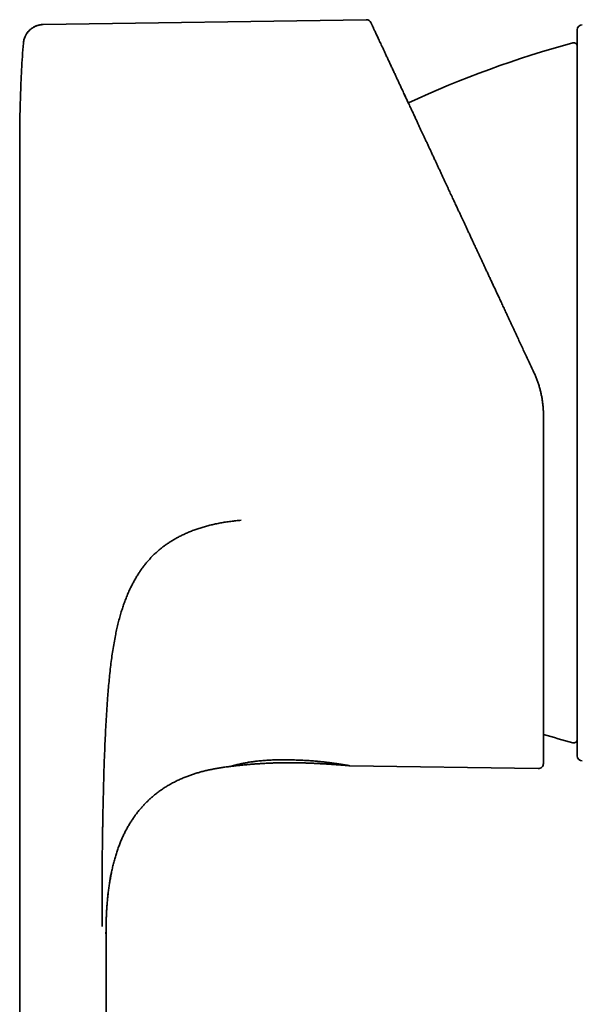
# Model space of a CAD drawing. Header units: millimetres. Extents: x 8 to 718, y 12 to 443.
# Tile 2 of 22: x 27 to 60, y 371 to 430. Entities that reach past the tile are written whole.
import ezdxf

# ---------------------------------------------------------------- set-up
doc = ezdxf.new("R2010")
doc.units = ezdxf.units.MM

msp = doc.modelspace()

# ---------------------------------------------------------------- linework, layer by layer
at = {"color": 7, "linetype": 'Continuous', "lineweight": 35}
for p, q in [((47.52, 429.607), (28.419, 429.321)), ((27.24, 428.211), (27.241, 428.207)), ((27.24, 428.211), (27.241, 428.207)), ((27.029, 329.054), (27.029, 419.304)), ((57.435, 408.761), (57.437, 408.76)), ((46.545, 385.516), (57.695, 385.349)), ((32.129, 327.941), (32.129, 375.584))]:
    msp.add_line(p, q, dxfattribs=at)
for centre, radius, start, end in [((47.525, 429.307), 0.3, 25, 90.85947), ((60.299, 429.004), 0.3, 90, 180), ((75.364, 370.305), 60, 105.08663, 114.99575), ((59.799, 428.044), 0.2, 0, 105.08663), ((75.364, 444.804), 60, 253.17696, 254.91337), ((59.799, 387.065), 0.2, 254.91337, 0), ((60.299, 386.104), 0.3, 180, 270), ((57.699, 385.649), 0.3, 269.14053, 0)]:
    msp.add_arc(centre, radius, start, end, dxfattribs=at)
for points, knots in [([(49.654, 425.451), (49.649, 425.463), (49.61, 425.545), (49.541, 425.692), (49.448, 425.893), (49.357, 426.089), (49.267, 426.281), (49.172, 426.485), (49.072, 426.7), (48.968, 426.922), (48.868, 427.136), (48.773, 427.341), (48.682, 427.536), (48.595, 427.722), (48.515, 427.893), (48.442, 428.049), (48.376, 428.192), (48.313, 428.327), (48.254, 428.454), (48.196, 428.578), (48.141, 428.697), (48.09, 428.806), (48.053, 428.885), (48.033, 428.928), (48.025, 428.944), (48.023, 428.949), (48.021, 428.954), (48.018, 428.959), (48.016, 428.963), (48.001, 428.996), (47.975, 429.052), (47.94, 429.127), (47.909, 429.194), (47.881, 429.253), (47.858, 429.303), (47.838, 429.345), (47.823, 429.378), (47.811, 429.403), (47.803, 429.421), (47.798, 429.432), (47.797, 429.434), (47.797, 429.434)], [0, 0, 0, 0, 0.004724, 0.032345, 0.059942, 0.087521, 0.11517, 0.143047, 0.178496, 0.213842, 0.249101, 0.284292, 0.319433, 0.354543, 0.389639, 0.420841, 0.451959, 0.483007, 0.513998, 0.544945, 0.578951, 0.612938, 0.642845, 0.656006, 0.65773, 0.659454, 0.661178, 0.662902, 0.664626, 0.66635, 0.697652, 0.72888, 0.760047, 0.791169, 0.822259, 0.853332, 0.882625, 0.911926, 0.941248, 0.970602, 1, 1, 1, 1]), ([(27.24, 428.211), (27.244, 428.245), (27.251, 428.314), (27.272, 428.416), (27.303, 428.52), (27.342, 428.615), (27.386, 428.702), (27.433, 428.78), (27.486, 428.855), (27.545, 428.926), (27.61, 428.992), (27.68, 429.054), (27.755, 429.11), (27.833, 429.159), (27.914, 429.202), (28.004, 429.242), (28.102, 429.275), (28.209, 429.301), (28.314, 429.317), (28.384, 429.319), (28.419, 429.321)], [0, 0, 0, 0, 0.0573117, 0.1163975, 0.1771052, 0.2392481, 0.2898558, 0.3411156, 0.3928903, 0.4450339, 0.4973936, 0.5498133, 0.6021355, 0.6542043, 0.7058687, 0.7569844, 0.8198948, 0.8815, 0.9415928, 1, 1, 1, 1]), ([(28.419, 429.316), (28.411, 429.316), (28.372, 429.317), (28.304, 429.31), (28.217, 429.298), (28.135, 429.279), (28.059, 429.257), (27.99, 429.231), (27.928, 429.204), (27.872, 429.177), (27.824, 429.149), (27.782, 429.123), (27.745, 429.097), (27.707, 429.07), (27.666, 429.037), (27.622, 428.998), (27.575, 428.953), (27.526, 428.899), (27.477, 428.838), (27.428, 428.769), (27.382, 428.691), (27.339, 428.605), (27.302, 428.512), (27.272, 428.412), (27.251, 428.31), (27.244, 428.241), (27.241, 428.207)], [0, 0, 0, 0, 0.013585, 0.065617, 0.115453, 0.162765, 0.207268, 0.24872, 0.286922, 0.321719, 0.352988, 0.380642, 0.404767, 0.430309, 0.459679, 0.492864, 0.529824, 0.57049, 0.614754, 0.66246, 0.713403, 0.767319, 0.823886, 0.882727, 0.943414, 1, 1, 1, 1]), ([(28.419, 429.316), (28.411, 429.316), (28.372, 429.317), (28.304, 429.31), (28.216, 429.298), (28.135, 429.279), (28.059, 429.257), (27.99, 429.231), (27.928, 429.204), (27.872, 429.177), (27.824, 429.149), (27.782, 429.123), (27.745, 429.097), (27.707, 429.07), (27.666, 429.037), (27.622, 428.998), (27.575, 428.953), (27.526, 428.899), (27.477, 428.838), (27.428, 428.769), (27.382, 428.691), (27.339, 428.605), (27.302, 428.512), (27.272, 428.412), (27.251, 428.31), (27.244, 428.241), (27.241, 428.207)], [0, 0, 0, 0, 0.013606, 0.0656369, 0.1154721, 0.1627835, 0.2072853, 0.2487362, 0.2869381, 0.3217338, 0.3530029, 0.380656, 0.4047808, 0.4303219, 0.4596916, 0.4928753, 0.5298345, 0.5704996, 0.6147622, 0.6624679, 0.7134098, 0.7673245, 0.8238903, 0.8827296, 0.9434148, 1, 1, 1, 1]), ([(28.419, 429.317), (28.419, 429.317), (28.419, 429.321), (28.419, 429.321), (28.419, 429.321)], [0, 0, 0, 0, 0.06101, 1, 1, 1, 1]), ([(28.419, 429.321), (28.419, 429.321), (28.419, 429.321), (28.419, 429.317), (28.419, 429.317)], [0, 0, 0, 0, 0.923666, 1, 1, 1, 1]), ([(59.999, 429.004), (59.999, 429.004), (59.999, 429.002), (59.999, 428.99), (59.999, 428.971), (59.999, 428.943), (59.999, 428.908), (59.999, 428.87), (59.999, 428.831), (59.999, 428.794), (59.999, 428.753), (59.999, 428.709), (59.999, 428.661), (59.999, 428.608), (59.999, 428.543), (59.999, 428.463), (59.999, 428.368), (59.999, 428.265), (59.999, 428.154), (59.999, 428.037), (59.999, 427.913), (59.999, 427.782), (59.999, 427.645), (59.999, 427.521), (59.999, 427.414), (59.999, 427.327), (59.999, 427.238), (59.999, 427.147), (59.999, 427.054), (59.999, 426.94), (59.999, 426.805), (59.999, 426.645), (59.999, 426.462), (59.999, 426.252), (59.999, 426.014), (59.999, 425.766), (59.999, 425.531), (59.999, 425.312), (59.999, 425.111), (59.999, 424.905), (59.999, 424.694), (59.999, 424.479), (59.999, 424.26), (59.999, 424.028), (59.999, 423.784), (59.999, 423.527), (59.999, 423.264), (59.999, 422.996), (59.999, 422.717), (59.999, 422.427), (59.999, 422.126), (59.999, 421.821), (59.999, 421.51), (59.999, 421.194), (59.999, 420.879), (59.999, 420.566), (59.999, 420.254), (59.999, 419.938), (59.999, 419.618), (59.999, 419.305), (59.999, 419), (59.999, 418.705), (59.999, 418.407), (59.999, 418.107), (59.999, 417.804), (59.999, 417.499), (59.999, 417.152), (59.999, 416.763), (59.999, 416.33), (59.999, 415.893), (59.999, 415.534), (59.999, 415.255), (59.999, 415.06), (59.999, 414.863), (59.999, 414.667), (59.999, 414.469), (59.999, 414.272), (59.999, 414.018), (59.999, 413.708), (59.999, 413.341), (59.999, 412.985), (59.999, 412.641), (59.999, 412.309), (59.999, 411.975), (59.999, 411.642), (59.999, 411.315), (59.999, 410.957), (59.999, 410.566), (59.999, 410.138), (59.999, 409.709), (59.999, 409.28), (59.999, 408.85), (59.999, 408.419), (59.999, 407.987), (59.999, 407.699), (59.999, 407.554)], [0, 0, 0, 0, 0.012204, 0.024391, 0.036564, 0.048729, 0.06089, 0.07305, 0.081243, 0.089439, 0.09764, 0.105847, 0.114061, 0.122633, 0.131343, 0.143523, 0.155689, 0.167846, 0.179998, 0.192151, 0.204091, 0.21604, 0.228001, 0.239979, 0.246724, 0.253462, 0.260194, 0.266921, 0.273644, 0.280363, 0.290916, 0.301465, 0.312013, 0.326143, 0.340282, 0.354439, 0.36862, 0.379162, 0.389688, 0.400201, 0.410705, 0.421202, 0.431695, 0.442187, 0.45373, 0.465279, 0.476838, 0.48841, 0.5, 0.512297, 0.524574, 0.536834, 0.549084, 0.561327, 0.573567, 0.58511, 0.596659, 0.608218, 0.61979, 0.63138, 0.641701, 0.652007, 0.662301, 0.672586, 0.682865, 0.69314, 0.703414, 0.717543, 0.731683, 0.74584, 0.76002, 0.766235, 0.772444, 0.778648, 0.784848, 0.791044, 0.797237, 0.803428, 0.814773, 0.826115, 0.837458, 0.847589, 0.857726, 0.867873, 0.87803, 0.887933, 0.897517, 0.910337, 0.923144, 0.935943, 0.948739, 0.961537, 0.974344, 0.987163, 1, 1, 1, 1]), ([(27.047, 424.31), (27.054, 424.566), (27.067, 425.084), (27.097, 425.863), (27.136, 426.646), (27.183, 427.429), (27.221, 427.95), (27.24, 428.211)], [0, 0, 0, 0, 0.197195, 0.397818, 0.598481, 0.799205, 1, 1, 1, 1]), ([(57.435, 408.761), (57.382, 408.876), (57.275, 409.104), (57.117, 409.443), (56.963, 409.775), (56.811, 410.099), (56.663, 410.416), (56.519, 410.726), (56.378, 411.029), (56.238, 411.329), (56.1, 411.625), (55.963, 411.919), (55.83, 412.205), (55.7, 412.482), (55.574, 412.752), (55.452, 413.013), (55.334, 413.267), (55.22, 413.512), (55.109, 413.75), (55.002, 413.98), (54.898, 414.202), (54.8, 414.413), (54.707, 414.612), (54.619, 414.8), (54.535, 414.981), (54.453, 415.156), (54.375, 415.324), (54.299, 415.487), (54.226, 415.643), (54.156, 415.793), (54.088, 415.939), (54.022, 416.082), (53.956, 416.221), (53.893, 416.358), (53.819, 416.517), (53.735, 416.696), (53.643, 416.893), (53.554, 417.084), (53.468, 417.267), (53.386, 417.444), (53.307, 417.614), (53.23, 417.778), (53.166, 417.916), (53.112, 418.03), (53.069, 418.123), (53.027, 418.212), (52.986, 418.3), (52.942, 418.394), (52.894, 418.497), (52.841, 418.612), (52.784, 418.733), (52.724, 418.862), (52.661, 418.997), (52.595, 419.139), (52.527, 419.284), (52.459, 419.43), (52.391, 419.578), (52.319, 419.731), (52.246, 419.889), (52.17, 420.052), (52.091, 420.221), (52.01, 420.394), (51.928, 420.572), (51.843, 420.754), (51.757, 420.939), (51.672, 421.121), (51.584, 421.31), (51.494, 421.503), (51.402, 421.701), (51.313, 421.892), (51.225, 422.081), (51.138, 422.268), (51.051, 422.453), (50.969, 422.631), (50.889, 422.802), (50.812, 422.966), (50.748, 423.103), (50.697, 423.214), (50.656, 423.302), (50.614, 423.391), (50.572, 423.481), (50.528, 423.576), (50.482, 423.675), (50.434, 423.777), (50.382, 423.889), (50.326, 424.01), (50.265, 424.141), (50.202, 424.276), (50.137, 424.415), (50.07, 424.559), (50.001, 424.706), (49.933, 424.852), (49.865, 424.998), (49.798, 425.141), (49.73, 425.287), (49.682, 425.392), (49.656, 425.446), (49.653, 425.453)], [0, 0, 0, 0, 0.017954, 0.035558, 0.052811, 0.069712, 0.086261, 0.102457, 0.118299, 0.133789, 0.149636, 0.165095, 0.180166, 0.194849, 0.209145, 0.223053, 0.236573, 0.249706, 0.262451, 0.274809, 0.28678, 0.298363, 0.30893, 0.319152, 0.32903, 0.338564, 0.347753, 0.356705, 0.365304, 0.373557, 0.381608, 0.389516, 0.397282, 0.404905, 0.412385, 0.42385, 0.434964, 0.445724, 0.456133, 0.466189, 0.475893, 0.485244, 0.494244, 0.49972, 0.505057, 0.510255, 0.515314, 0.520378, 0.526635, 0.53333, 0.540465, 0.548038, 0.556051, 0.564503, 0.573393, 0.581928, 0.590832, 0.600105, 0.609746, 0.619756, 0.630134, 0.64088, 0.651994, 0.663477, 0.675282, 0.686969, 0.698428, 0.71164, 0.724536, 0.737115, 0.749377, 0.762264, 0.774781, 0.78693, 0.798711, 0.810123, 0.821166, 0.827501, 0.833709, 0.839897, 0.846398, 0.853235, 0.860408, 0.867918, 0.875764, 0.885142, 0.894959, 0.905214, 0.915909, 0.927042, 0.938613, 0.950624, 0.962018, 0.973781, 0.985912, 0.998411, 1, 1, 1, 1]), ([(50.011, 424.684), (50.002, 424.704), (49.967, 424.779), (49.906, 424.909), (49.83, 425.074), (49.773, 425.195), (49.743, 425.261), (49.737, 425.272)], [0, 0, 0, 0, 0.097891, 0.373512, 0.656049, 0.94027, 1, 1, 1, 1]), ([(27.047, 424.31), (27.047, 424.301), (27.047, 424.285), (27.046, 424.254), (27.045, 424.222), (27.044, 424.189), (27.044, 424.155), (27.043, 424.12), (27.042, 424.083), (27.041, 424.029), (27.04, 423.955), (27.038, 423.87), (27.037, 423.789), (27.036, 423.716), (27.035, 423.647), (27.034, 423.584), (27.033, 423.532), (27.033, 423.49), (27.032, 423.458), (27.032, 423.431), (27.032, 423.409), (27.032, 423.391), (27.031, 423.373), (27.031, 423.349), (27.031, 423.318), (27.03, 423.28), (27.03, 423.232), (27.029, 423.174), (27.029, 423.108), (27.028, 423.041), (27.028, 422.974), (27.027, 422.914), (27.027, 422.863), (27.026, 422.819), (27.026, 422.778), (27.026, 422.741), (27.026, 422.708), (27.026, 422.676), (27.025, 422.644), (27.025, 422.609), (27.025, 422.573), (27.025, 422.535), (27.025, 422.498), (27.025, 422.464), (27.025, 422.435), (27.025, 422.411), (27.024, 422.389), (27.024, 422.367), (27.024, 422.342), (27.024, 422.315), (27.024, 422.286), (27.024, 422.26), (27.024, 422.239), (27.024, 422.222), (27.024, 422.205), (27.024, 422.186), (27.024, 422.158), (27.024, 422.127), (27.024, 422.095), (27.024, 422.066), (27.024, 422.039), (27.024, 422.009), (27.024, 421.976), (27.024, 421.942), (27.024, 421.911), (27.024, 421.884), (27.024, 421.858), (27.024, 421.829), (27.024, 421.799), (27.024, 421.77), (27.024, 421.739), (27.024, 421.708), (27.024, 421.674), (27.024, 421.637), (27.024, 421.599), (27.024, 421.563), (27.024, 421.533), (27.024, 421.504), (27.024, 421.473), (27.024, 421.436), (27.024, 421.388), (27.024, 421.333), (27.024, 421.275), (27.024, 421.225), (27.025, 421.183), (27.025, 421.144), (27.025, 421.105), (27.025, 421.06), (27.025, 421.011), (27.025, 420.955), (27.025, 420.893), (27.026, 420.825), (27.026, 420.755), (27.026, 420.682), (27.026, 420.606), (27.027, 420.536), (27.027, 420.472), (27.027, 420.417), (27.027, 420.367), (27.027, 420.323), (27.027, 420.283), (27.027, 420.249), (27.028, 420.219), (27.028, 420.189), (27.028, 420.159), (27.028, 420.119), (27.028, 420.075), (27.028, 420.031), (27.028, 419.994), (27.028, 419.964), (27.028, 419.938), (27.028, 419.91), (27.029, 419.878), (27.029, 419.843), (27.029, 419.804), (27.029, 419.765), (27.029, 419.726), (27.029, 419.689), (27.029, 419.654), (27.029, 419.622), (27.029, 419.592), (27.029, 419.565), (27.029, 419.539), (27.029, 419.513), (27.029, 419.48), (27.029, 419.445), (27.029, 419.41), (27.029, 419.38), (27.029, 419.35), (27.029, 419.332), (27.029, 419.323)], [0, 0, 0, 0, 0.00834, 0.015843, 0.022829, 0.028416, 0.034137, 0.040224, 0.046752, 0.053721, 0.068695, 0.085375, 0.098335, 0.11148, 0.123582, 0.134615, 0.14458, 0.150813, 0.156542, 0.161563, 0.165415, 0.168102, 0.170876, 0.175245, 0.180803, 0.187551, 0.195159, 0.206592, 0.218723, 0.231592, 0.244694, 0.25692, 0.265173, 0.273334, 0.281261, 0.288217, 0.294215, 0.299983, 0.306209, 0.312467, 0.319559, 0.326777, 0.334109, 0.340739, 0.34604, 0.350735, 0.354668, 0.358739, 0.363393, 0.368679, 0.374562, 0.379896, 0.383902, 0.386915, 0.389687, 0.393483, 0.398324, 0.405562, 0.411941, 0.417197, 0.421955, 0.427733, 0.434599, 0.441624, 0.447606, 0.452555, 0.457488, 0.463042, 0.469158, 0.475037, 0.480418, 0.487005, 0.493246, 0.500412, 0.508544, 0.515311, 0.521128, 0.52615, 0.532022, 0.53916, 0.547339, 0.559518, 0.570452, 0.580047, 0.587461, 0.594047, 0.60121, 0.609171, 0.617937, 0.62751, 0.638972, 0.650781, 0.663023, 0.675772, 0.68909, 0.703026, 0.713773, 0.723885, 0.733223, 0.741819, 0.749712, 0.756952, 0.763605, 0.769757, 0.779865, 0.791068, 0.803403, 0.81532, 0.825498, 0.833968, 0.840792, 0.849253, 0.859335, 0.870863, 0.882305, 0.893292, 0.903785, 0.913534, 0.922521, 0.930671, 0.937932, 0.945142, 0.950676, 0.956781, 0.963281, 0.970303, 0.976323, 0.983126, 0.990965, 1, 1, 1, 1]), ([(57.999, 406.224), (57.999, 406.294), (57.997, 406.434), (57.986, 406.644), (57.967, 406.856), (57.941, 407.068), (57.907, 407.281), (57.865, 407.495), (57.814, 407.708), (57.756, 407.921), (57.689, 408.133), (57.614, 408.344), (57.531, 408.554), (57.468, 408.691), (57.437, 408.76)], [0, 0, 0, 0, 0.079925, 0.160446, 0.241572, 0.323309, 0.405664, 0.488643, 0.572254, 0.656503, 0.741396, 0.826939, 0.913139, 1, 1, 1, 1]), ([(59.999, 407.554), (59.999, 407.417), (59.999, 407.144), (59.999, 406.733), (59.999, 406.323), (59.999, 405.914), (59.999, 405.506), (59.999, 405.143), (59.999, 404.825), (59.999, 404.551), (59.999, 404.277), (59.999, 404.004), (59.999, 403.728), (59.999, 403.446), (59.999, 403.122), (59.999, 402.759), (59.999, 402.361), (59.999, 401.964), (59.999, 401.57), (59.999, 401.18), (59.999, 400.795), (59.999, 400.414), (59.999, 400.035), (59.999, 399.713), (59.999, 399.448), (59.999, 399.238), (59.999, 399.03), (59.999, 398.822), (59.999, 398.616), (59.999, 398.371), (59.999, 398.09), (59.999, 397.772), (59.999, 397.421), (59.999, 397.039), (59.999, 396.626), (59.999, 396.218), (59.999, 395.85), (59.999, 395.521), (59.999, 395.229), (59.999, 394.94), (59.999, 394.656), (59.999, 394.375), (59.999, 394.098), (59.999, 393.815), (59.999, 393.528), (59.999, 393.235), (59.999, 392.948), (59.999, 392.665), (59.999, 392.381), (59.999, 392.096), (59.999, 391.812), (59.999, 391.534), (59.999, 391.263), (59.999, 390.997), (59.999, 390.743), (59.999, 390.499), (59.999, 390.266), (59.999, 390.039), (59.999, 389.816), (59.999, 389.608), (59.999, 389.412), (59.999, 389.229), (59.999, 389.051), (59.999, 388.878), (59.999, 388.71), (59.999, 388.547), (59.999, 388.37), (59.999, 388.179), (59.999, 387.98), (59.999, 387.79), (59.999, 387.643), (59.999, 387.534), (59.999, 387.46), (59.999, 387.388), (59.999, 387.317), (59.999, 387.249), (59.999, 387.183), (59.999, 387.101), (59.999, 387.005), (59.999, 386.898), (59.999, 386.802), (59.999, 386.715), (59.999, 386.637), (59.999, 386.564), (59.999, 386.497), (59.999, 386.436), (59.999, 386.375), (59.999, 386.315), (59.999, 386.259), (59.999, 386.211), (59.999, 386.172), (59.999, 386.142), (59.999, 386.12), (59.999, 386.107), (59.999, 386.105), (59.999, 386.104)], [0, 0, 0, 0, 0.012203, 0.024388, 0.036561, 0.048725, 0.060886, 0.073047, 0.08124, 0.089436, 0.097638, 0.105846, 0.114061, 0.122633, 0.131343, 0.143523, 0.155689, 0.167846, 0.179998, 0.192151, 0.204091, 0.21604, 0.228001, 0.239979, 0.246724, 0.253462, 0.260194, 0.266921, 0.273644, 0.280363, 0.290916, 0.301465, 0.312013, 0.326143, 0.340282, 0.354439, 0.36862, 0.379162, 0.389688, 0.400201, 0.410705, 0.421202, 0.431695, 0.442187, 0.45373, 0.465279, 0.476838, 0.48841, 0.5, 0.512297, 0.524574, 0.536834, 0.549084, 0.561327, 0.573567, 0.58511, 0.596659, 0.608218, 0.61979, 0.63138, 0.641701, 0.652007, 0.662301, 0.672586, 0.682865, 0.69314, 0.703414, 0.717543, 0.731683, 0.74584, 0.76002, 0.766235, 0.772444, 0.778648, 0.784848, 0.791044, 0.797237, 0.803428, 0.814772, 0.826115, 0.837457, 0.847589, 0.857726, 0.867873, 0.87803, 0.887933, 0.897519, 0.91034, 0.923147, 0.935947, 0.948743, 0.961541, 0.974346, 0.987164, 1, 1, 1, 1]), ([(57.999, 385.649), (57.999, 385.65), (57.999, 385.652), (57.999, 385.669), (57.999, 385.695), (57.999, 385.733), (57.999, 385.776), (57.999, 385.82), (57.999, 385.862), (57.999, 385.909), (57.999, 385.961), (57.999, 386.018), (57.999, 386.086), (57.999, 386.165), (57.999, 386.255), (57.999, 386.353), (57.999, 386.458), (57.999, 386.551), (57.999, 386.629), (57.999, 386.688), (57.999, 386.749), (57.999, 386.812), (57.999, 386.876), (57.999, 386.943), (57.999, 387.011), (57.999, 387.109), (57.999, 387.242), (57.999, 387.412), (57.999, 387.591), (57.999, 387.777), (57.999, 387.972), (57.999, 388.171), (57.999, 388.373), (57.999, 388.579), (57.999, 388.792), (57.999, 389.014), (57.999, 389.244), (57.999, 389.482), (57.999, 389.726), (57.999, 389.977), (57.999, 390.235), (57.999, 390.497), (57.999, 390.765), (57.999, 391.037), (57.999, 391.316), (57.999, 391.608), (57.999, 391.914), (57.999, 392.235), (57.999, 392.561), (57.999, 392.894), (57.999, 393.233), (57.999, 393.571), (57.999, 393.909), (57.999, 394.245), (57.999, 394.587), (57.999, 394.931), (57.999, 395.278), (57.999, 395.627), (57.999, 395.98), (57.999, 396.337), (57.999, 396.698), (57.999, 397.001), (57.999, 397.244), (57.999, 397.426), (57.999, 397.608), (57.999, 397.792), (57.999, 397.976), (57.999, 398.162), (57.999, 398.348), (57.999, 398.603), (57.999, 398.927), (57.999, 399.322), (57.999, 399.719), (57.999, 400.12), (57.999, 400.523), (57.999, 400.899), (57.999, 401.249), (57.999, 401.571), (57.999, 401.895), (57.999, 402.219), (57.999, 402.537), (57.999, 402.906), (57.999, 403.328), (57.999, 403.807), (57.999, 404.287), (57.999, 404.769), (57.999, 405.252), (57.999, 405.738), (57.999, 406.062), (57.999, 406.224)], [0, 0, 0, 0, 0.014716, 0.029411, 0.044093, 0.058768, 0.073445, 0.083059, 0.092678, 0.102305, 0.111942, 0.121833, 0.132001, 0.14419, 0.156367, 0.168537, 0.180704, 0.192872, 0.198849, 0.204829, 0.21081, 0.216794, 0.222781, 0.228772, 0.234768, 0.240768, 0.254213, 0.267638, 0.281048, 0.294449, 0.307846, 0.321245, 0.333886, 0.346537, 0.359205, 0.371944, 0.384866, 0.397769, 0.410659, 0.42354, 0.436418, 0.449297, 0.461952, 0.474618, 0.487299, 0.5, 0.513709, 0.527397, 0.541069, 0.554731, 0.568389, 0.582049, 0.594935, 0.607834, 0.620749, 0.633629, 0.646302, 0.658958, 0.671601, 0.684237, 0.696868, 0.709502, 0.715707, 0.721915, 0.728125, 0.734338, 0.740555, 0.746776, 0.753002, 0.759233, 0.77218, 0.785109, 0.798025, 0.810932, 0.823837, 0.836743, 0.846888, 0.85704, 0.8672, 0.877372, 0.887305, 0.89694, 0.911669, 0.926384, 0.941092, 0.9558, 0.970516, 0.985247, 1, 1, 1, 1]), ([(32.41, 391.456), (32.429, 391.603), (32.466, 391.897), (32.531, 392.336), (32.603, 392.773), (32.678, 393.175), (32.755, 393.543), (32.833, 393.878), (32.918, 394.211), (33.007, 394.524), (33.098, 394.817), (33.191, 395.091), (33.291, 395.362), (33.399, 395.63), (33.515, 395.895), (33.631, 396.136), (33.745, 396.356), (33.855, 396.554), (33.971, 396.749), (34.093, 396.94), (34.221, 397.128), (34.355, 397.309), (34.494, 397.484), (34.639, 397.653), (34.789, 397.817), (34.946, 397.976), (35.109, 398.129), (35.279, 398.276), (35.454, 398.418), (35.635, 398.553), (35.822, 398.682), (36.014, 398.806), (36.21, 398.923), (36.412, 399.034), (36.618, 399.139), (36.837, 399.241), (37.069, 399.341), (37.315, 399.437), (37.565, 399.525), (37.819, 399.607), (38.078, 399.681), (38.34, 399.748), (38.615, 399.81), (38.903, 399.867), (39.203, 399.918), (39.507, 399.961), (39.815, 399.998), (40.022, 400.016), (40.126, 400.025)], [0, 0, 0, 0, 0.03485, 0.069558, 0.104129, 0.13857, 0.165542, 0.192441, 0.21927, 0.246035, 0.268698, 0.291325, 0.31392, 0.336491, 0.359042, 0.381581, 0.399287, 0.416994, 0.434704, 0.452423, 0.470153, 0.487898, 0.505203, 0.522533, 0.539896, 0.557298, 0.574746, 0.592248, 0.60981, 0.627437, 0.645134, 0.662905, 0.680754, 0.698686, 0.716704, 0.734813, 0.755208, 0.775728, 0.796379, 0.817167, 0.838095, 0.859171, 0.880396, 0.903924, 0.927644, 0.95156, 0.975678, 1, 1, 1, 1]), ([(31.94, 382.258), (31.945, 382.527), (31.954, 383.064), (31.971, 383.865), (31.992, 384.659), (32.016, 385.445), (32.044, 386.223), (32.074, 386.953), (32.107, 387.635), (32.141, 388.27), (32.18, 388.9), (32.22, 389.48), (32.263, 390.012), (32.306, 390.496), (32.354, 390.977), (32.392, 391.297), (32.41, 391.456)], [0, 0, 0, 0, 0.087571, 0.174447, 0.260586, 0.345936, 0.430458, 0.514134, 0.583774, 0.652838, 0.721349, 0.789339, 0.842415, 0.895207, 0.94773, 1, 1, 1, 1]), ([(39.483, 385.477), (39.484, 385.477), (39.486, 385.478), (39.502, 385.482), (39.528, 385.49), (39.564, 385.5), (39.607, 385.512), (39.656, 385.525), (39.695, 385.535), (39.718, 385.541), (39.726, 385.543), (39.733, 385.545), (39.741, 385.547), (39.749, 385.549), (39.774, 385.555), (39.817, 385.566), (39.884, 385.582), (39.957, 385.6), (40.034, 385.617), (40.112, 385.634), (40.173, 385.647), (40.215, 385.655), (40.237, 385.66), (40.26, 385.664), (40.283, 385.669), (40.306, 385.673), (40.359, 385.683), (40.443, 385.699), (40.562, 385.719), (40.673, 385.737), (40.774, 385.752), (40.841, 385.761), (40.886, 385.767), (40.91, 385.77), (40.934, 385.774), (40.958, 385.777), (40.983, 385.78), (41.049, 385.788), (41.158, 385.8), (41.315, 385.816), (41.475, 385.83), (41.639, 385.841), (41.807, 385.851), (41.922, 385.855), (41.979, 385.857)], [0, 0, 0, 0, 0.043193, 0.086359, 0.129652, 0.173231, 0.211949, 0.251133, 0.286097, 0.290714, 0.29534, 0.299976, 0.304622, 0.309277, 0.313943, 0.347791, 0.381671, 0.415658, 0.44983, 0.48012, 0.510674, 0.518728, 0.526805, 0.534907, 0.543034, 0.551188, 0.559369, 0.597337, 0.635128, 0.672841, 0.697741, 0.722682, 0.729226, 0.735775, 0.74233, 0.748891, 0.75546, 0.762037, 0.802117, 0.841891, 0.881461, 0.920932, 0.96041, 1, 1, 1, 1]), ([(41.979, 385.857), (42.034, 385.859), (42.142, 385.862), (42.306, 385.866), (42.471, 385.868), (42.638, 385.869), (42.806, 385.868), (42.985, 385.866), (43.175, 385.863), (43.373, 385.857), (43.57, 385.85), (43.766, 385.841), (43.956, 385.83), (44.138, 385.818), (44.313, 385.805), (44.45, 385.794), (44.55, 385.785), (44.615, 385.779), (44.68, 385.773), (44.744, 385.767), (44.808, 385.761), (44.898, 385.752), (45.012, 385.739), (45.148, 385.724), (45.263, 385.71), (45.361, 385.698), (45.422, 385.69), (45.463, 385.685), (45.484, 385.682), (45.504, 385.679), (45.525, 385.677), (45.545, 385.674), (45.604, 385.666), (45.698, 385.653), (45.821, 385.635), (45.934, 385.618), (46.022, 385.605), (46.089, 385.594), (46.137, 385.586), (46.183, 385.579), (46.227, 385.571), (46.268, 385.564), (46.317, 385.556), (46.371, 385.547), (46.425, 385.538), (46.469, 385.53), (46.503, 385.524), (46.527, 385.52), (46.542, 385.517), (46.544, 385.516), (46.545, 385.516)], [0, 0, 0, 0, 0.025394, 0.050667, 0.075879, 0.101091, 0.126361, 0.151751, 0.181768, 0.211659, 0.241525, 0.271467, 0.301584, 0.329764, 0.357857, 0.385942, 0.396992, 0.408058, 0.419145, 0.430258, 0.441401, 0.452579, 0.477997, 0.503349, 0.528692, 0.545441, 0.562228, 0.566632, 0.571041, 0.575454, 0.579871, 0.584294, 0.588721, 0.618568, 0.648211, 0.677738, 0.707237, 0.722708, 0.738208, 0.753751, 0.769347, 0.785009, 0.800751, 0.829362, 0.857795, 0.886127, 0.914436, 0.942799, 0.971295, 1, 1, 1, 1]), ([(32.447, 379.187), (32.467, 379.279), (32.505, 379.463), (32.572, 379.736), (32.644, 380.006), (32.722, 380.271), (32.807, 380.531), (32.896, 380.781), (32.99, 381.02), (33.086, 381.247), (33.188, 381.467), (33.295, 381.681), (33.409, 381.891), (33.531, 382.098), (33.659, 382.3), (33.792, 382.496), (33.93, 382.683), (34.071, 382.863), (34.215, 383.032), (34.359, 383.191), (34.503, 383.341), (34.651, 383.485), (34.801, 383.623), (34.969, 383.767), (35.155, 383.915), (35.361, 384.066), (35.571, 384.209), (35.787, 384.343), (36.006, 384.469), (36.23, 384.586), (36.458, 384.695), (36.692, 384.798), (36.92, 384.888), (37.142, 384.969), (37.356, 385.04), (37.576, 385.107), (37.801, 385.17), (38.032, 385.228), (38.265, 385.281), (38.5, 385.328), (38.736, 385.371), (38.979, 385.411), (39.229, 385.446), (39.398, 385.467), (39.483, 385.477)], [0, 0, 0, 0, 0.027604, 0.055075, 0.082375, 0.109451, 0.136235, 0.162663, 0.187204, 0.211349, 0.235082, 0.2584, 0.281313, 0.305188, 0.328647, 0.351718, 0.374428, 0.396804, 0.418874, 0.439428, 0.459758, 0.47989, 0.499847, 0.519656, 0.544694, 0.56959, 0.594404, 0.6192, 0.644044, 0.668558, 0.693256, 0.718206, 0.743477, 0.765223, 0.787291, 0.809723, 0.832563, 0.855857, 0.879653, 0.902591, 0.926056, 0.950086, 0.974721, 1, 1, 1, 1]), ([(39.483, 385.477), (39.567, 385.487), (39.745, 385.509), (40.016, 385.539), (40.293, 385.567), (40.564, 385.592), (40.826, 385.613), (41.081, 385.632), (41.337, 385.648), (41.593, 385.662), (41.848, 385.674), (42.094, 385.682), (42.331, 385.688), (42.559, 385.692), (42.778, 385.694), (42.988, 385.695), (43.189, 385.694), (43.381, 385.692), (43.563, 385.688), (43.735, 385.685), (43.897, 385.68), (44.051, 385.675), (44.194, 385.67), (44.328, 385.664), (44.451, 385.659), (44.566, 385.654), (44.674, 385.648), (44.775, 385.643), (44.914, 385.635), (45.089, 385.625), (45.252, 385.615), (45.36, 385.608), (45.417, 385.604), (45.473, 385.6), (45.528, 385.596), (45.583, 385.593), (45.636, 385.589), (45.685, 385.585), (45.729, 385.582), (45.764, 385.58), (45.789, 385.578), (45.808, 385.576), (45.826, 385.575), (45.853, 385.573), (45.891, 385.57), (45.94, 385.566), (46, 385.562), (46.071, 385.556), (46.153, 385.549), (46.246, 385.542), (46.35, 385.533), (46.451, 385.525), (46.517, 385.519), (46.545, 385.516)], [0, 0, 0, 0, 0.0355957, 0.0761199, 0.1155468, 0.1538823, 0.1911318, 0.2273003, 0.2623927, 0.2997567, 0.3358297, 0.3706165, 0.4041214, 0.4363479, 0.467299, 0.4969768, 0.525383, 0.5525186, 0.5783845, 0.602553, 0.6254971, 0.6472169, 0.6677121, 0.6863136, 0.7037759, 0.7200989, 0.735282, 0.7493847, 0.7630499, 0.7942215, 0.823933, 0.8321073, 0.8401636, 0.848102, 0.8559223, 0.8636247, 0.8712089, 0.8784632, 0.8846589, 0.8897345, 0.8936901, 0.8952511, 0.8975563, 0.9014132, 0.9068221, 0.9137832, 0.9222968, 0.9323633, 0.9439831, 0.9571568, 0.9718851, 0.9881685, 1, 1, 1, 1]), ([(31.899, 376.01), (31.899, 376.114), (31.899, 376.325), (31.9, 376.645), (31.9, 376.973), (31.9, 377.308), (31.901, 377.648), (31.901, 378.058), (31.902, 378.535), (31.904, 379.078), (31.905, 379.545), (31.907, 379.936), (31.91, 380.251), (31.912, 380.561), (31.916, 380.865), (31.92, 381.161), (31.924, 381.449), (31.929, 381.726), (31.934, 381.995), (31.938, 382.171), (31.94, 382.258)], [0, 0, 0, 0, 0.049826, 0.1011057, 0.1536695, 0.2073106, 0.2617963, 0.3168787, 0.404038, 0.4911217, 0.5773429, 0.628402, 0.6788147, 0.7284683, 0.7772413, 0.8249953, 0.8707586, 0.915254, 0.9583621, 1, 1, 1, 1]), ([(32.128, 375.584), (32.129, 375.691), (32.129, 375.91), (32.136, 376.24), (32.147, 376.572), (32.162, 376.898), (32.183, 377.215), (32.207, 377.524), (32.236, 377.823), (32.269, 378.113), (32.306, 378.394), (32.347, 378.667), (32.391, 378.928), (32.424, 379.098), (32.44, 379.179)], [0, 0, 0, 0, 0.088324, 0.181982, 0.274013, 0.364202, 0.452308, 0.538102, 0.621406, 0.702148, 0.78043, 0.856611, 0.931292, 1, 1, 1, 1]), ([(32.129, 375.584), (32.13, 375.698), (32.131, 375.925), (32.138, 376.261), (32.149, 376.59), (32.165, 376.912), (32.185, 377.227), (32.21, 377.532), (32.239, 377.829), (32.272, 378.115), (32.309, 378.393), (32.351, 378.663), (32.396, 378.927), (32.43, 379.101), (32.447, 379.187)], [0, 0, 0, 0, 0.094424, 0.187247, 0.278334, 0.367493, 0.45451, 0.539185, 0.621366, 0.700998, 0.7782, 0.853346, 0.927068, 1, 1, 1, 1])]:
    msp.add_open_spline(points, degree=3, knots=knots, dxfattribs=at)

doc.saveas('drawing.dxf')
